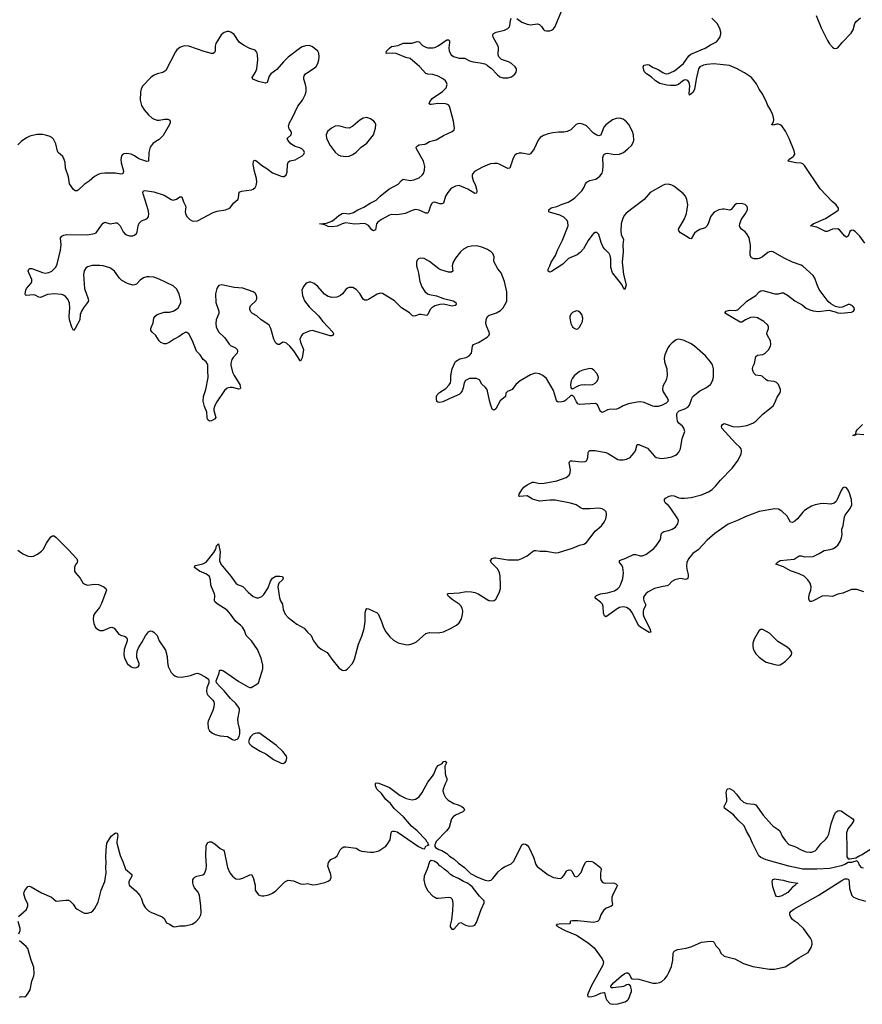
# Model space of a CAD drawing. Header units: inches. Extents: x 1835039 to 2027607, y 642849 to 774141.
# Tile 92 of 113: x 1954612 to 1964272, y 717382 to 728672. Entities that reach past the tile are written whole.
import ezdxf

# ---------------------------------------------------------------- set-up
doc = ezdxf.new("R2010")
doc.units = ezdxf.units.IN
doc.header["$MEASUREMENT"] = 0
for name, color, linetype in [('B9751', 7, 'Continuous'), ('B9752', 7, 'Continuous'), ('B9761', 7, 'Continuous'), ('B9762', 7, 'Continuous')]:
    doc.layers.add(name, color=color, linetype=linetype)

msp = doc.modelspace()

# ---------------------------------------------------------------- linework, layer by layer
at = {"layer": 'B9751', "color": 6, "elevation": 400}
for points in [[(1954600, 718390), (1954689, 718470), (1954705, 718510), (1954705, 718530), (1954675, 718595), (1954661, 718650), (1954662, 718670), (1954670, 718686), (1954706, 718734), (1954725, 718735), (1954745, 718730), (1954862, 718661), (1954975, 718610), (1955030, 718566), (1955142, 718578), (1955170, 718575), (1955187, 718567), (1955226, 718530), (1955253, 718490), (1955270, 718474), (1955350, 718426), (1955390, 718426), (1955430, 718439), (1955450, 718453), (1955470, 718477), (1955510, 718555), (1955546, 718690), (1955587, 718790), (1955604, 718890), (1955598, 718950), (1955605, 719010), (1955601, 719070), (1955603, 719150), (1955612, 719230), (1955660, 719310), (1955710, 719347), (1955726, 719346), (1955735, 719335), (1955736, 719316), (1955725, 719250), (1955726, 719230), (1955764, 719090), (1955800, 719010), (1955826, 718930), (1955898, 718870), (1955897, 718850), (1955864, 718790), (1955862, 718770), (1955869, 718750), (1955944, 718684), (1955989, 718630), (1956008, 718590), (1956026, 718530), (1956050, 718492), (1956090, 718455), (1956117, 718437), (1956247, 718387), (1956267, 718367), (1956295, 718315), (1956330, 718300), (1956370, 718273), (1956390, 718270), (1956450, 718281), (1956510, 718283), (1956590, 718303), (1956630, 718328), (1956670, 718370), (1956688, 718410), (1956692, 718430), (1956690, 718510), (1956673, 718630), (1956657, 718670), (1956617, 718717), (1956603, 718743), (1956596, 718776), (1956597, 718810), (1956609, 718830), (1956621, 718839), (1956644, 718850), (1956710, 718867), (1956730, 718883), (1956740, 718900), (1956750, 718930), (1956755, 718970), (1956745, 719085), (1956750, 719202), (1956770, 719237), (1956790, 719245), (1956810, 719244), (1956850, 719223), (1956910, 719167), (1956949, 719149), (1956958, 719138), (1956993, 718950), (1957021, 718890), (1957050, 718850), (1957090, 718821), (1957130, 718818), (1957170, 718829), (1957250, 718868), (1957270, 718870), (1957290, 718838), (1957310, 718750), (1957312, 718692), (1957318, 718678), (1957350, 718636), (1957370, 718628), (1957390, 718626), (1957410, 718626), (1957470, 718639), (1957510, 718655), (1957550, 718682), (1957650, 718788), (1957690, 718805), (1957750, 718798), (1957830, 718764), (1957870, 718761), (1957910, 718768), (1957974, 718754), (1958010, 718756), (1958110, 718779), (1958150, 718793), (1958173, 718810), (1958184, 718836), (1958181, 718870), (1958146, 718966), (1958152, 719008), (1958179, 719041), (1958230, 719066), (1958250, 719083), (1958287, 719153), (1958310, 719178), (1958330, 719187), (1958350, 719189), (1958470, 719172), (1958510, 719146), (1958530, 719139), (1958630, 719128), (1958670, 719128), (1958730, 719142), (1958810, 719197), (1958826, 719214), (1958860, 719270), (1958871, 719350), (1958878, 719362), (1958890, 719369), (1958910, 719368), (1958938, 719358), (1959184, 719190), (1959230, 719167), (1959254, 719166), (1959270, 719194), (1959306, 719210), (1959296, 719216), (1959294, 719230), (1959282, 719242), (1959267, 719270), (1959170, 719370), (1959105, 719425), (1959011, 719531), (1958907, 719627), (1958863, 719683), (1958810, 719732), (1958760, 719800), (1958708, 719850), (1958692, 719888), (1958690, 719914), (1958698, 719922), (1958730, 719919), (1958850, 719870), (1958975, 719775), (1959041, 719741), (1959110, 719726), (1959150, 719733), (1959190, 719762), (1959226, 719810), (1959292, 719928), (1959344, 720000)], [(1959496, 720000), (1959510, 719970), (1959509, 719950), (1959489, 719911), (1959467, 719850), (1959465, 719830), (1959474, 719790), (1959494, 719754), (1959523, 719723), (1959590, 719684), (1959639, 719670), (1959682, 719650), (1959705, 719630), (1959711, 719610), (1959691, 719590), (1959610, 719551), (1959580, 719530), (1959562, 719510), (1959535, 719410), (1959505, 719370), (1959386, 719250), (1959370, 719210), (1959373, 719193), (1959381, 719181), (1959416, 719156), (1959450, 719144), (1959509, 719110), (1959541, 719081), (1959590, 719051), (1959641, 719001), (1959712, 718950), (1959781, 718881), (1959860, 718840), (1959950, 718805), (1959990, 718798), (1960000, 718800)], [(1954602, 718190), (1954616, 718230), (1954618, 718250), (1954594, 718330)], [(1954610, 717466), (1954630, 717470), (1954670, 717467), (1954690, 717482), (1954711, 717509), (1954731, 717550), (1954750, 717646), (1954776, 717710), (1954780, 717730), (1954775, 717810), (1954742, 717890), (1954704, 718024), (1954687, 718047), (1954610, 718110)]]:
    msp.add_lwpolyline(points, dxfattribs=at)
msp.add_lwpolyline([(1959330, 719033), (1959310, 719017), (1959283, 718930), (1959250, 718850), (1959245, 718810), (1959257, 718757), (1959275, 718710), (1959290, 718684), (1959350, 718623), (1959370, 718609), (1959390, 718600), (1959410, 718599), (1959532, 718612), (1959550, 718607), (1959570, 718586), (1959577, 718537), (1959574, 718454), (1959562, 718350), (1959547, 718290), (1959546, 718270), (1959565, 718245), (1959590, 718245), (1959650, 718311), (1959670, 718321), (1959722, 718290), (1959770, 718279), (1959810, 718281), (1959830, 718291), (1959850, 718322), (1959904, 718470), (1959936, 718544), (1959936, 718570), (1959883, 718623), (1959804, 718724), (1959774, 718754), (1959737, 718777), (1959702, 718790), (1959643, 718823), (1959582, 718850), (1959552, 718870), (1959522, 718901), (1959478, 718930), (1959443, 718963), (1959430, 718970), (1959402, 719002), (1959364, 719024)], close=True, dxfattribs=at)
at = {"layer": 'B9752', "color": 6}
for points, elevation in [([(1960000, 726023), (1959976, 726036), (1959910, 726064), (1959850, 726078), (1959790, 726076), (1959750, 726067), (1959700, 726040), (1959665, 726010), (1959610, 725938), (1959583, 725890), (1959572, 725850), (1959577, 725790), (1959563, 725777), (1959530, 725777), (1959442, 725802), (1959417, 725817), (1959310, 725900), (1959250, 725933), (1959204, 725936), (1959185, 725930), (1959170, 725916), (1959162, 725890), (1959163, 725850), (1959171, 725810), (1959186, 725766), (1959201, 725670), (1959221, 725610), (1959256, 725556), (1959289, 725530), (1959310, 725522), (1959390, 725507), (1959470, 725477), (1959583, 725450), (1959611, 725430), (1959617, 725410), (1959605, 725395), (1959572, 725388), (1959470, 725411), (1959427, 725407), (1959370, 725391), (1959337, 725370), (1959318, 725350), (1959293, 725290), (1959278, 725282), (1959210, 725293), (1959190, 725292), (1959150, 725275), (1959130, 725272), (1959117, 725277), (1959081, 725310), (1958988, 725368), (1958910, 725448), (1958770, 725532), (1958750, 725535), (1958710, 725526), (1958610, 725465), (1958590, 725456), (1958570, 725455), (1958550, 725468), (1958512, 725532), (1958470, 725578), (1958430, 725601), (1958390, 725603), (1958370, 725595), (1958350, 725577), (1958313, 725527), (1958291, 725509), (1958248, 725492), (1958190, 725487), (1958150, 725498), (1958106, 725526), (1958030, 725611), (1957990, 725647), (1957950, 725664), (1957930, 725664), (1957896, 725650), (1957866, 725614), (1957848, 725570), (1957855, 725510), (1957879, 725450), (1957930, 725381), (1958038, 725278), (1958087, 725210), (1958203, 725090), (1958211, 725070), (1958202, 725050), (1958190, 725046), (1958172, 725048), (1957970, 725107), (1957930, 725102), (1957860, 725070), (1957842, 725050), (1957825, 725010), (1957830, 724975), (1957864, 724890), (1957850, 724793), (1957830, 724758), (1957756, 724876), (1957710, 724929), (1957670, 724963), (1957650, 724972), (1957630, 724973), (1957590, 724949), (1957570, 724947), (1957550, 724963), (1957527, 725010), (1957490, 725133), (1957471, 725170), (1957447, 725190), (1957379, 725230), (1957330, 725277), (1957282, 725302), (1957261, 725321), (1957250, 725350), (1957252, 725370), (1957260, 725390), (1957318, 725450), (1957330, 725470), (1957332, 725490), (1957328, 725510), (1957310, 725538), (1957290, 725553), (1957170, 725595), (1957070, 725602), (1956930, 725630), (1956897, 725623), (1956882, 725610), (1956871, 725589), (1956857, 725530), (1956860, 725430), (1956897, 725330), (1956895, 725305), (1956865, 725230), (1956860, 725190), (1956863, 725150), (1956890, 725094), (1956963, 725023), (1957013, 724953), (1957030, 724938), (1957088, 724910), (1957107, 724890), (1957110, 724870), (1957104, 724850), (1957061, 724799), (1957046, 724774), (1957032, 724730), (1957031, 724710), (1957052, 724630), (1957071, 724591), (1957137, 724490), (1957145, 724450), (1957139, 724441), (1957125, 724435), (1957053, 724453), (1957025, 724455), (1956990, 724446), (1956959, 724421), (1956871, 724290), (1956850, 724250), (1956839, 724210), (1956839, 724190), (1956860, 724110), (1956847, 724090), (1956810, 724074), (1956790, 724070), (1956770, 724083), (1956766, 724090), (1956760, 724110), (1956758, 724170), (1956730, 724235), (1956717, 724297), (1956721, 724350), (1956745, 724430), (1956773, 724570), (1956768, 724650), (1956770, 724710), (1956763, 724730), (1956750, 724750), (1956717, 724777), (1956681, 724830), (1956638, 724870), (1956592, 724990), (1956551, 725071), (1956530, 725084), (1956510, 725084), (1956484, 725070), (1956442, 725038), (1956382, 725010), (1956326, 724970), (1956290, 724957), (1956270, 724957), (1956232, 724970), (1956210, 724988), (1956174, 725050), (1956130, 725088), (1956116, 725110), (1956116, 725130), (1956122, 725150), (1956144, 725196), (1956151, 725250), (1956166, 725274), (1956190, 725290), (1956270, 725318), (1956330, 725320), (1956370, 725330), (1956410, 725351), (1956429, 725370), (1956444, 725396), (1956458, 725430), (1956459, 725450), (1956440, 725530), (1956410, 725587), (1956370, 725621), (1956210, 725697), (1956150, 725718), (1956096, 725724), (1956070, 725723), (1956030, 725711), (1955994, 725686), (1955950, 725639), (1955930, 725630), (1955910, 725629), (1955850, 725648), (1955782, 725682), (1955756, 725710), (1955698, 725790), (1955670, 725812), (1955645, 725825), (1955570, 725849), (1955530, 725855), (1955445, 725855), (1955390, 725838), (1955370, 725822), (1955350, 725792), (1955342, 725750), (1955357, 725590), (1955398, 725470), (1955400, 725450), (1955390, 725430), (1955344, 725370), (1955320, 725330), (1955307, 725290), (1955301, 725230), (1955250, 725130), (1955230, 725110), (1955210, 725147), (1955184, 725230), (1955181, 725270), (1955188, 725370), (1955183, 725423), (1955166, 725466), (1955138, 725498), (1955113, 725513), (1955090, 725520), (1955010, 725528), (1954930, 725521), (1954850, 725487), (1954830, 725490), (1954790, 725513), (1954770, 725518), (1954688, 725508), (1954678, 725518), (1954676, 725530), (1954682, 725570), (1954689, 725590), (1954743, 725650), (1954751, 725670), (1954752, 725692), (1954716, 725770), (1954711, 725790), (1954717, 725810), (1954730, 725819), (1954750, 725818), (1954873, 725773), (1954910, 725766), (1954947, 725773), (1954980, 725790), (1955026, 725834), (1955041, 725870), (1955079, 726030), (1955087, 726090), (1955081, 726170), (1955095, 726190), (1955118, 726202), (1955150, 726210), (1955390, 726204), (1955470, 726221), (1955490, 726230), (1955550, 726316), (1955570, 726338), (1955590, 726350), (1955650, 726333), (1955710, 726344), (1955730, 726341), (1955764, 726310), (1955798, 726238), (1955824, 726210), (1955870, 726193), (1955910, 726194), (1955930, 726201), (1955950, 726221), (1955959, 726241), (1955970, 726310), (1955981, 726339), (1956010, 726364), (1956071, 726389), (1956088, 726412), (1956092, 726448), (1956085, 726490), (1956026, 726674), (1956023, 726690), (1956030, 726710), (1956045, 726715), (1956150, 726697), (1956270, 726659), (1956347, 726610), (1956370, 726604), (1956410, 726613), (1956450, 726639), (1956470, 726640), (1956490, 726583), (1956515, 726530), (1956509, 726470), (1956513, 726450), (1956530, 726416), (1956561, 726381), (1956590, 726364), (1956610, 726360), (1956650, 726367), (1956830, 726460), (1956875, 726475), (1956970, 726492), (1957010, 726507), (1957030, 726524), (1957069, 726571), (1957112, 726610), (1957121, 726630), (1957130, 726694), (1957155, 726705), (1957270, 726722), (1957290, 726730), (1957310, 726748), (1957323, 726770), (1957332, 726810), (1957327, 726850), (1957304, 726930), (1957290, 727010), (1957291, 727049), (1957301, 727059), (1957310, 727062), (1957330, 727049), (1957384, 727004), (1957446, 726966), (1957510, 726916), (1957610, 726879), (1957630, 726873), (1957645, 726875), (1957667, 726893), (1957678, 726922), (1957683, 727010), (1957690, 727038), (1957710, 727052), (1957770, 727064), (1957850, 727110), (1957870, 727130), (1957878, 727150), (1957868, 727170), (1957847, 727190), (1957823, 727203), (1957770, 727218), (1957750, 727228), (1957721, 727250), (1957685, 727290), (1957680, 727310), (1957724, 727350), (1957730, 727370), (1957723, 727390), (1957701, 727421), (1957693, 727450), (1957704, 727490), (1957738, 727550), (1957800, 727680), (1957855, 727750), (1957886, 727810), (1957895, 727850), (1957897, 727890), (1957890, 727930), (1957870, 727990), (1957869, 728010), (1957874, 728030), (1957890, 728050), (1957910, 728068), (1957990, 728115), (1958010, 728136), (1958029, 728170), (1958041, 728210), (1958045, 728245), (1958040, 728290), (1958032, 728312), (1957970, 728362), (1957935, 728375), (1957890, 728374), (1957850, 728361), (1957830, 728351), (1957690, 728244), (1957636, 728190), (1957559, 728101), (1957490, 728050), (1957474, 728026), (1957449, 727951), (1957430, 727946), (1957350, 727963), (1957284, 727990), (1957279, 728010), (1957315, 728070), (1957329, 728110), (1957341, 728210), (1957338, 728270), (1957330, 728299), (1957310, 728321), (1957250, 728341), (1957179, 728379), (1957130, 728416), (1957070, 728504), (1957032, 728530), (1957010, 728535), (1956990, 728535), (1956955, 728525), (1956922, 728498), (1956862, 728398), (1956854, 728370), (1956855, 728310), (1956846, 728294), (1956830, 728285), (1956810, 728286), (1956727, 728307), (1956550, 728370), (1956507, 728373), (1956475, 728365), (1956447, 728353), (1956414, 728326), (1956397, 728303), (1956286, 728090), (1956253, 728067), (1956190, 728053), (1956146, 728034), (1956117, 728010), (1956020, 727910), (1956004, 727876), (1955996, 727844), (1955995, 727750), (1956010, 727690), (1956038, 727638), (1956090, 727581), (1956130, 727544), (1956152, 727532), (1956190, 727520), (1956210, 727520), (1956271, 727531), (1956310, 727531), (1956325, 727525), (1956338, 727510), (1956337, 727490), (1956329, 727470), (1956257, 727343), (1956210, 727298), (1956144, 727256), (1956109, 727210), (1956091, 727149), (1956090, 727050), (1956070, 727046), (1955990, 727072), (1955965, 727085), (1955930, 727112), (1955890, 727131), (1955842, 727138), (1955805, 727135), (1955790, 727126), (1955778, 727110), (1955772, 727070), (1955777, 727030), (1955800, 726950), (1955803, 726930), (1955795, 726905), (1955770, 726900), (1955710, 726911), (1955589, 726911), (1955550, 726907), (1955521, 726899), (1955470, 726873), (1955410, 726821), (1955350, 726783), (1955284, 726716), (1955270, 726709), (1955250, 726711), (1955230, 726724), (1955184, 726790), (1955171, 726871), (1955139, 726970), (1955133, 727033), (1955124, 727070), (1955105, 727105), (1955055, 727150), (1955046, 727166), (1955027, 727250), (1955001, 727301), (1954980, 727320), (1954950, 727336), (1954910, 727349), (1954874, 727354), (1954810, 727355), (1954730, 727337), (1954690, 727318), (1954630, 727275), (1954590, 727237)], 500), ([(1960000, 727014), (1959919, 726981), (1959825, 726930), (1959808, 726910), (1959800, 726890), (1959799, 726870), (1959809, 726830), (1959837, 726770), (1959850, 726730), (1959853, 726707), (1959850, 726684), (1959830, 726680), (1959751, 726730), (1959650, 726771), (1959610, 726764), (1959570, 726744), (1959550, 726727), (1959519, 726690), (1959494, 726650), (1959470, 726570), (1959450, 726561), (1959430, 726561), (1959370, 726579), (1959350, 726575), (1959336, 726564), (1959321, 726539), (1959304, 726476), (1959290, 726452), (1959270, 726453), (1959190, 726489), (1959150, 726495), (1959110, 726485), (1959030, 726451), (1958990, 726441), (1958935, 726435), (1958870, 726438), (1958850, 726431), (1958759, 726381), (1958717, 726350), (1958703, 726330), (1958690, 726261), (1958670, 726250), (1958650, 726264), (1958610, 726312), (1958570, 726335), (1958450, 726327), (1958350, 726342), (1958308, 726332), (1958250, 726303), (1958196, 726296), (1958150, 726302), (1958110, 726318), (1958049, 726330), (1958130, 726340), (1958190, 726363), (1958219, 726381), (1958270, 726428), (1958310, 726450), (1958330, 726452), (1958390, 726445), (1958440, 726460), (1958490, 726492), (1958557, 726523), (1958631, 726570), (1958698, 726602), (1958746, 726650), (1958845, 726730), (1958952, 726788), (1958990, 726828), (1959010, 726842), (1959090, 726829), (1959130, 726837), (1959190, 726860), (1959226, 726890), (1959241, 726910), (1959254, 726946), (1959258, 726990), (1959243, 727050), (1959161, 727190), (1959157, 727210), (1959173, 727227), (1959190, 727236), (1959256, 727244), (1959270, 727249), (1959310, 727275), (1959385, 727295), (1959470, 727346), (1959570, 727390), (1959592, 727410), (1959598, 727430), (1959586, 727510), (1959545, 727665), (1959531, 727691), (1959510, 727704), (1959489, 727709), (1959410, 727711), (1959330, 727698), (1959318, 727698), (1959306, 727706), (1959313, 727730), (1959342, 727770), (1959460, 727850), (1959501, 727890), (1959511, 727930), (1959507, 727950), (1959494, 727970), (1959470, 727991), (1959410, 728026), (1959350, 728042), (1959290, 728047), (1959270, 728055), (1959197, 728137), (1959090, 728227), (1959039, 728239), (1958930, 728286), (1958890, 728289), (1958823, 728283), (1958812, 728290), (1958818, 728310), (1958850, 728347), (1958876, 728364), (1958950, 728377), (1959010, 728404), (1959110, 728404), (1959170, 728422), (1959190, 728420), (1959230, 728378), (1959270, 728357), (1959291, 728351), (1959350, 728350), (1959370, 728354), (1959410, 728372), (1959510, 728443), (1959530, 728442), (1959538, 728430), (1959540, 728410), (1959531, 728350), (1959535, 728310), (1959560, 728270), (1959587, 728250), (1959650, 728230), (1959710, 728230), (1959725, 728225), (1959770, 728202), (1959810, 728187), (1959890, 728178), (1959946, 728166), (1959972, 728152), (1960000, 728129)], 400), ([(1960000, 724304), (1959970, 724430), (1959950, 724458), (1959912, 724492), (1959884, 724544), (1959850, 724559), (1959770, 724557), (1959724, 724536), (1959706, 724510), (1959695, 724450), (1959683, 724417), (1959670, 724395), (1959650, 724376), (1959534, 724326), (1959463, 724290), (1959430, 724283), (1959406, 724286), (1959396, 724296), (1959389, 724329), (1959390, 724350), (1959398, 724370), (1959424, 724396), (1959497, 724443), (1959536, 724484), (1959550, 724510), (1959554, 724530), (1959555, 724590), (1959561, 724630), (1959572, 724670), (1959601, 724739), (1959610, 724751), (1959658, 724782), (1959730, 724799), (1959764, 724816), (1959792, 724850), (1959804, 724930), (1959814, 724946), (1959871, 724969), (1959970, 725030), (1959992, 725050), (1959999, 725070), (1959994, 725090), (1959967, 725150), (1959957, 725190), (1959960, 725230), (1959967, 725253), (1959978, 725270), (1959996, 725284), (1960000, 725285)], 500), ([(1954590, 722590), (1954650, 722546), (1954710, 722521), (1954750, 722517), (1954770, 722520), (1954817, 722543), (1954862, 722578), (1954882, 722598), (1954920, 722670), (1954970, 722743), (1954990, 722754), (1955007, 722753), (1955030, 722736), (1955172, 722592), (1955266, 722490), (1955275, 722465), (1955272, 722450), (1955250, 722418), (1955239, 722390), (1955241, 722350), (1955252, 722330), (1955307, 722270), (1955336, 722216), (1955359, 722199), (1955390, 722190), (1955470, 722199), (1955514, 722194), (1955577, 722170), (1955600, 722150), (1955606, 722130), (1955600, 722110), (1955550, 721978), (1955526, 721934), (1955476, 721870), (1955460, 721840), (1955455, 721795), (1955463, 721750), (1955482, 721702), (1955515, 721675), (1955530, 721670), (1955570, 721668), (1955650, 721701), (1955670, 721705), (1955694, 721694), (1955750, 721628), (1955770, 721616), (1955821, 721601), (1955838, 721590), (1955845, 721570), (1955844, 721550), (1955809, 721450), (1955805, 721390), (1955812, 721350), (1955850, 721285), (1955890, 721250), (1955910, 721244), (1955939, 721241), (1955970, 721251), (1955982, 721270), (1955982, 721290), (1955957, 721357), (1955954, 721390), (1955959, 721430), (1955973, 721470), (1956013, 721530), (1956054, 721606), (1956090, 721654), (1956110, 721664), (1956130, 721660), (1956150, 721649), (1956187, 721610), (1956211, 721550), (1956284, 721444), (1956304, 721370), (1956306, 721306), (1956316, 721256), (1956350, 721185), (1956370, 721162), (1956390, 721149), (1956419, 721139), (1956470, 721133), (1956570, 721153), (1956630, 721176), (1956650, 721178), (1956672, 721172), (1956738, 721138), (1956775, 721110), (1956782, 721090), (1956779, 721070), (1956758, 721010), (1956753, 720973), (1956757, 720950), (1956768, 720928), (1956827, 720870), (1956839, 720850), (1956842, 720830), (1956838, 720790), (1956826, 720750), (1956774, 720630), (1956769, 720610), (1956772, 720550), (1956790, 720517), (1956822, 720490), (1956855, 720475), (1956910, 720461), (1956993, 720453), (1957050, 720420), (1957070, 720412), (1957086, 720414), (1957114, 720426), (1957128, 720452), (1957136, 720484), (1957136, 720530), (1957117, 720610), (1957113, 720650), (1957134, 720750), (1957133, 720770), (1957122, 720790), (1957089, 720830), (1957029, 720889), (1956957, 720977), (1956902, 721030), (1956868, 721070), (1956863, 721090), (1956899, 721181), (1956903, 721210), (1956910, 721215), (1956925, 721215), (1956950, 721205), (1957125, 721085), (1957230, 721023), (1957250, 721015), (1957264, 721016), (1957330, 721053), (1957351, 721070), (1957390, 721190), (1957398, 721230), (1957399, 721270), (1957380, 721350), (1957338, 721450), (1957271, 721551), (1957210, 721610), (1957189, 721670), (1957167, 721707), (1957145, 721730), (1957090, 721770), (1957030, 721855), (1956990, 721900), (1956950, 721929), (1956886, 721966), (1956854, 721994), (1956845, 722010), (1956848, 722070), (1956845, 722090), (1956810, 722170), (1956805, 722190), (1956801, 722250), (1956787, 722287), (1956755, 722315), (1956673, 722350), (1956617, 722390), (1956620, 722410), (1956626, 722414), (1956710, 722431), (1956750, 722453), (1956839, 722561), (1956859, 722601), (1956870, 722638), (1956890, 722661), (1956911, 722571), (1956904, 722470), (1956917, 722430), (1957032, 722292), (1957090, 722211), (1957110, 722197), (1957170, 722173), (1957230, 722108), (1957290, 722059), (1957330, 722043), (1957350, 722042), (1957390, 722060), (1957410, 722082), (1957461, 722159), (1957486, 722234), (1957510, 722268), (1957550, 722291), (1957593, 722293), (1957627, 722287), (1957634, 722270), (1957624, 722250), (1957584, 722210), (1957575, 722190), (1957573, 722170), (1957590, 722044), (1957603, 722010), (1957627, 721970), (1957634, 721910), (1957655, 721855), (1957690, 721818), (1957790, 721741), (1957874, 721694), (1957910, 721649), (1957955, 721610), (1957981, 721550), (1958028, 721490), (1958070, 721455), (1958138, 721418), (1958190, 721340), (1958270, 721242), (1958310, 721214), (1958330, 721210), (1958350, 721214), (1958370, 721227), (1958427, 721290), (1958450, 721339), (1958497, 721510), (1958535, 721605), (1958560, 721690), (1958572, 721770), (1958574, 721866), (1958580, 721900), (1958590, 721920), (1958610, 721918), (1958710, 721870), (1958720, 721860), (1958760, 721770), (1958784, 721704), (1958810, 721653), (1958854, 721594), (1958897, 721557), (1958950, 721526), (1959030, 721506), (1959070, 721505), (1959106, 721514), (1959130, 721522), (1959160, 721540), (1959270, 721633), (1959310, 721645), (1959410, 721642), (1959470, 721652), (1959552, 721690), (1959619, 721730), (1959650, 721756), (1959677, 721803), (1959690, 721850), (1959691, 721890), (1959684, 721924), (1959670, 721950), (1959652, 721972), (1959570, 722023), (1959538, 722050), (1959521, 722070), (1959518, 722090), (1959526, 722094), (1959650, 722102), (1959730, 722115), (1959790, 722113), (1959830, 722104), (1959867, 722087), (1959990, 722014), (1960000, 722013)], 500), ([(1959344, 720000), (1959359, 720021), (1959390, 720098), (1959410, 720119), (1959456, 720144), (1959470, 720165), (1959489, 720171), (1959505, 720150), (1959488, 720112), (1959489, 720030), (1959492, 720010), (1959496, 720000)], 400)]:
    msp.add_lwpolyline(points, dxfattribs=dict(at, elevation=elevation))
at = {"layer": 'B9752', "color": 6, "elevation": 500}
for points in [[(1958590, 727551), (1958550, 727544), (1958510, 727520), (1958430, 727450), (1958390, 727430), (1958350, 727432), (1958270, 727454), (1958230, 727451), (1958187, 727430), (1958141, 727390), (1958125, 727350), (1958130, 727310), (1958170, 727230), (1958230, 727152), (1958263, 727123), (1958290, 727110), (1958350, 727102), (1958390, 727108), (1958430, 727127), (1958470, 727154), (1958528, 727210), (1958590, 727258), (1958669, 727350), (1958693, 727430), (1958694, 727470), (1958687, 727490), (1958671, 727510), (1958635, 727535)], [(1957330, 720493), (1957310, 720487), (1957290, 720478), (1957259, 720450), (1957245, 720430), (1957235, 720390), (1957247, 720370), (1957270, 720347), (1957370, 720284), (1957435, 720255), (1957521, 720190), (1957610, 720149), (1957630, 720145), (1957650, 720150), (1957667, 720170), (1957676, 720210), (1957670, 720229), (1957630, 720281), (1957557, 720350), (1957362, 720490)]]:
    msp.add_lwpolyline(points, close=True, dxfattribs=at)
at = {"layer": 'B9761', "color": 6, "elevation": 400}
for points in [[(1964284, 718944), (1964268, 718948), (1964238, 718978), (1964228, 719010), (1964210, 719028), (1964150, 719008), (1964110, 719009), (1964073, 718987), (1964030, 718970), (1963899, 718941), (1963750, 718932), (1963590, 718933), (1963430, 718967), (1963170, 719039), (1963110, 719065), (1963086, 719086), (1963015, 719230), (1962984, 719304), (1962946, 719366), (1962918, 719430), (1962850, 719492), (1962794, 719554), (1962692, 719630), (1962690, 719650), (1962718, 719710), (1962718, 719739), (1962710, 719810), (1962719, 719841), (1962730, 719854), (1962750, 719855), (1962790, 719832), (1962830, 719792), (1962870, 719734), (1962910, 719701), (1962950, 719686), (1963030, 719679), (1963050, 719669), (1963136, 719550), (1963230, 719444), (1963250, 719424), (1963308, 719388), (1963327, 719370), (1963353, 719310), (1963390, 719256), (1963430, 719214), (1963499, 719190), (1963579, 719150), (1963630, 719132), (1963670, 719126), (1963690, 719128), (1963730, 719143), (1963750, 719160), (1963798, 719222), (1963850, 719272), (1963870, 719296), (1963890, 719335), (1963916, 719450), (1963950, 719552), (1963970, 719586), (1963990, 719602), (1964010, 719606), (1964030, 719600), (1964093, 719553), (1964163, 719510), (1964175, 719490), (1964153, 719450), (1964106, 719394), (1964090, 719350), (1964089, 719310), (1964095, 719210), (1964093, 719073), (1964110, 719050), (1964130, 719050), (1964197, 719063), (1964243, 719090), (1964263, 719097), (1964568, 719290)], [(1960000, 718800), (1960016, 718804), (1960037, 718823), (1960098, 718902), (1960139, 718941), (1960170, 718960), (1960246, 718994), (1960277, 719023), (1960367, 719210), (1960390, 719224), (1960410, 719219), (1960430, 719206), (1960450, 719184), (1960502, 719070), (1960530, 718987), (1960544, 718964), (1960670, 718867), (1960730, 718838), (1960810, 718825), (1960828, 718832), (1960856, 718864), (1960882, 718910), (1960890, 718918), (1960910, 718925), (1960930, 718921), (1960941, 718910), (1960971, 718851), (1960990, 718845), (1961010, 718851), (1961048, 718892), (1961074, 718966), (1961099, 719010), (1961110, 719018), (1961130, 719022), (1961170, 719019), (1961190, 719013), (1961272, 718950), (1961277, 718930), (1961270, 718886), (1961270, 718830), (1961276, 718810), (1961290, 718788), (1961310, 718775), (1961330, 718770), (1961410, 718776), (1961430, 718772), (1961445, 718765), (1961462, 718750), (1961459, 718730), (1961417, 718650), (1961402, 718610), (1961399, 718570), (1961409, 718530), (1961404, 718516), (1961390, 718504), (1961337, 718483), (1961304, 718456), (1961276, 718410), (1961257, 718350), (1961237, 718330), (1961190, 718320), (1961010, 718339), (1960950, 718341), (1960926, 718334), (1960922, 718330), (1960922, 718310), (1960914, 718306), (1960797, 718303), (1960770, 718299), (1960761, 718290), (1960780, 718280), (1960787, 718270), (1960865, 718230), (1960996, 718176), (1961130, 718089), (1961197, 718030), (1961290, 717904), (1961304, 717870), (1961297, 717830), (1961163, 717590), (1961128, 717510), (1961123, 717490), (1961126, 717470), (1961147, 717467), (1961172, 717472), (1961216, 717484), (1961270, 717509), (1961310, 717519), (1961317, 717517), (1961330, 717452), (1961342, 717430), (1961379, 717390), (1961410, 717382), (1961468, 717388), (1961552, 717410), (1961581, 717430), (1961590, 717443), (1961625, 717530), (1961627, 717550), (1961619, 717579), (1961610, 717598), (1961590, 717609), (1961570, 717605), (1961534, 717586), (1961510, 717581), (1961412, 717572), (1961393, 717573), (1961390, 717578), (1961388, 717590), (1961419, 717630), (1961510, 717710), (1961550, 717735), (1961570, 717744), (1961583, 717743), (1961600, 717730), (1961623, 717683), (1961634, 717674), (1961710, 717670), (1961870, 717624), (1961910, 717623), (1961950, 717632), (1961975, 717645), (1962007, 717673), (1962036, 717710), (1962054, 717746), (1962084, 717816), (1962098, 717890), (1962103, 717970), (1962115, 717990), (1962154, 718010), (1962253, 718027), (1962317, 718044), (1962430, 718095), (1962527, 718107), (1962562, 718102), (1962575, 718090), (1962593, 718053), (1962630, 718013), (1962652, 717970), (1962690, 717936), (1962810, 717904), (1962911, 717851), (1963016, 717816), (1963210, 717784), (1963267, 717787), (1963388, 717812), (1963544, 717916), (1963650, 717976), (1963686, 718034), (1963697, 718070), (1963694, 718110), (1963680, 718140), (1963597, 718250), (1963537, 718310), (1963490, 718338), (1963470, 718355), (1963447, 718390), (1963440, 718410), (1963441, 718430), (1963457, 718450), (1963487, 718473), (1963765, 718630), (1964037, 718803), (1964070, 718820), (1964100, 718820), (1964110, 718818), (1964116, 718810), (1964123, 718783), (1964126, 718710), (1964153, 718630), (1964170, 718609), (1964230, 718586), (1964310, 718566)]]:
    msp.add_lwpolyline(points, dxfattribs=at)
msp.add_lwpolyline([(1963310, 718615), (1963290, 718620), (1963277, 718637), (1963246, 718730), (1963238, 718790), (1963245, 718815), (1963270, 718821), (1963290, 718819), (1963366, 718806), (1963430, 718785), (1963534, 718770), (1963515, 718765), (1963507, 718750), (1963470, 718724), (1963417, 718663), (1963350, 718626)], close=True, dxfattribs=at)
at = {"layer": 'B9762', "color": 6}
for points, elevation in [([(1960310, 728687), (1960370, 728645), (1960430, 728619), (1960470, 728613), (1960550, 728624), (1960570, 728617), (1960594, 728594), (1960619, 728559), (1960630, 728550), (1960650, 728544), (1960690, 728544), (1960710, 728553), (1960730, 728569), (1960750, 728595), (1960822, 728770)], 400), ([(1960000, 728129), (1960016, 728116), (1960090, 728038), (1960117, 728017), (1960150, 728005), (1960210, 728005), (1960250, 728017), (1960290, 728046), (1960304, 728070), (1960308, 728090), (1960306, 728110), (1960294, 728130), (1960250, 728171), (1960217, 728190), (1960137, 728217), (1960107, 728246), (1960099, 728270), (1960103, 728350), (1960099, 728370), (1960039, 728470), (1960035, 728490), (1960042, 728510), (1960076, 728530), (1960170, 728553), (1960210, 728572), (1960226, 728590), (1960233, 728607), (1960239, 728661), (1960248, 728690)], 400), ([(1964300, 726110), (1964242, 726190), (1964190, 726244), (1964170, 726256), (1964150, 726260), (1964144, 726256), (1964130, 726244), (1964110, 726190), (1964090, 726180), (1964070, 726191), (1964010, 726264), (1963990, 726273), (1963930, 726269), (1963870, 726243), (1963850, 726243), (1963750, 726294), (1963677, 726310), (1963708, 726330), (1963850, 726391), (1963990, 726483), (1963998, 726490), (1963999, 726510), (1963973, 726550), (1963927, 726587), (1963790, 726734), (1963610, 727001), (1963590, 727018), (1963570, 727026), (1963510, 727031), (1963422, 727050), (1963431, 727070), (1963478, 727102), (1963488, 727112), (1963497, 727130), (1963492, 727170), (1963435, 727310), (1963393, 727393), (1963350, 727456), (1963330, 727468), (1963310, 727473), (1963287, 727473), (1963250, 727463), (1963231, 727470), (1963241, 727479), (1963254, 727506), (1963257, 727523), (1963255, 727550), (1963242, 727590), (1963219, 727639), (1963189, 727689), (1963166, 727746), (1963124, 727824), (1963090, 727876), (1963058, 727938), (1963000, 728010), (1962923, 728063), (1962831, 728111), (1962750, 728146), (1962570, 728164), (1962490, 728158), (1962450, 728150), (1962410, 728132), (1962396, 728110), (1962368, 727990), (1962348, 727870), (1962330, 727837), (1962290, 727808), (1962286, 727826), (1962295, 727915), (1962286, 727950), (1962270, 727975), (1962250, 727983), (1962230, 727979), (1962210, 727968), (1962163, 727930), (1962130, 727918), (1962070, 727916), (1962030, 727922), (1961950, 727941), (1961933, 727950), (1961902, 727970), (1961850, 728018), (1961798, 728050), (1961775, 728075), (1961766, 728094), (1961758, 728130), (1961772, 728150), (1961810, 728158), (1961830, 728155), (1961867, 728127), (1961930, 728102), (1961986, 728066), (1962010, 728056), (1962030, 728053), (1962050, 728056), (1962110, 728080), (1962140, 728100), (1962222, 728170), (1962284, 728256), (1962305, 728275), (1962470, 728344), (1962530, 728384), (1962600, 728420), (1962620, 728440), (1962643, 728477), (1962651, 728509), (1962650, 728530), (1962639, 728570), (1962607, 728630), (1962548, 728690)], 300), ([(1963742, 728722), (1963800, 728580), (1963872, 728432), (1963896, 728396), (1963930, 728358), (1963947, 728347), (1963970, 728343), (1963991, 728349), (1964040, 728410), (1964144, 728516), (1964166, 728554), (1964187, 728630), (1964202, 728650), (1964250, 728693)], 300), ([(1964290, 722113), (1964210, 722139), (1964150, 722137), (1964050, 722098), (1963990, 722084), (1963930, 722058), (1963850, 722066), (1963810, 722061), (1963710, 722007), (1963690, 722000), (1963670, 722002), (1963658, 722030), (1963659, 722050), (1963666, 722090), (1963681, 722130), (1963686, 722170), (1963675, 722210), (1963648, 722250), (1963605, 722290), (1963550, 722319), (1963450, 722351), (1963370, 722399), (1963279, 722430), (1963287, 722433), (1963297, 722450), (1963330, 722472), (1963490, 722488), (1963550, 722523), (1963570, 722523), (1963614, 722514), (1963710, 722517), (1963779, 722550), (1963835, 722585), (1963903, 722597), (1963942, 722610), (1963970, 722628), (1963990, 722648), (1964019, 722690), (1964035, 722730), (1964041, 722770), (1964037, 722810), (1964039, 722830), (1964052, 722870), (1964067, 722970), (1964076, 722990), (1964134, 723066), (1964152, 723110), (1964150, 723170), (1964125, 723245), (1964110, 723279), (1964090, 723306), (1964070, 723312), (1964050, 723305), (1964030, 723273), (1963985, 723170), (1963971, 723149), (1963950, 723130), (1963910, 723116), (1963830, 723123), (1963790, 723120), (1963731, 723109), (1963690, 723094), (1963650, 723072), (1963610, 723043), (1963590, 723025), (1963530, 722949), (1963498, 722922), (1963470, 722908), (1963450, 722912), (1963410, 722979), (1963350, 723037), (1963310, 723060), (1963270, 723064), (1963090, 723034), (1962930, 722971), (1962850, 722933), (1962733, 722887), (1962580, 722780), (1962494, 722706), (1962390, 722594), (1962329, 722550), (1962280, 722490), (1962262, 722450), (1962256, 722410), (1962261, 722370), (1962276, 722310), (1962277, 722290), (1962270, 722263), (1962250, 722255), (1962184, 722264), (1962121, 722250), (1962090, 722230), (1962050, 722188), (1962030, 722179), (1961970, 722171), (1961891, 722149), (1961816, 722110), (1961791, 722090), (1961775, 722070), (1961765, 722050), (1961762, 722030), (1961766, 722010), (1961786, 721970), (1961785, 721950), (1961763, 721910), (1961758, 721890), (1961759, 721850), (1961766, 721826), (1961837, 721690), (1961847, 721650), (1961830, 721644), (1961730, 721705), (1961710, 721722), (1961630, 721879), (1961610, 721904), (1961570, 721932), (1961530, 721939), (1961490, 721931), (1961450, 721910), (1961350, 721835), (1961330, 721825), (1961316, 721836), (1961306, 721866), (1961303, 721943), (1961293, 721970), (1961272, 721992), (1961222, 722030), (1961205, 722050), (1961225, 722070), (1961270, 722087), (1961350, 722099), (1961430, 722124), (1961470, 722149), (1961489, 722171), (1961502, 722198), (1961525, 722265), (1961536, 722330), (1961528, 722390), (1961516, 722416), (1961490, 722450), (1961489, 722471), (1961562, 722498), (1961650, 722540), (1961670, 722541), (1961730, 722526), (1961750, 722525), (1961790, 722541), (1961882, 722610), (1961910, 722638), (1961957, 722710), (1961965, 722770), (1961973, 722790), (1961996, 722804), (1962050, 722814), (1962092, 722830), (1962130, 722855), (1962156, 722890), (1962165, 722930), (1962159, 722950), (1962070, 723078), (1962050, 723102), (1962015, 723130), (1962004, 723150), (1962005, 723170), (1962016, 723184), (1962058, 723210), (1962090, 723218), (1962114, 723214), (1962170, 723189), (1962190, 723185), (1962235, 723185), (1962310, 723194), (1962430, 723225), (1962510, 723257), (1962550, 723286), (1962590, 723325), (1962646, 723394), (1962782, 723530), (1962842, 723610), (1962884, 723690), (1962889, 723730), (1962883, 723750), (1962869, 723770), (1962818, 723818), (1962661, 723990), (1962659, 724010), (1962670, 724030), (1962690, 724043), (1962786, 724006), (1962850, 724004), (1962950, 724020), (1963016, 724044), (1963050, 724069), (1963130, 724148), (1963250, 724245), (1963267, 724273), (1963295, 724345), (1963328, 724390), (1963335, 724410), (1963333, 724430), (1963310, 724490), (1963290, 724512), (1963263, 724523), (1963190, 724530), (1963170, 724541), (1963123, 724583), (1963110, 724589), (1963050, 724595), (1963030, 724618), (1963017, 724650), (1963014, 724670), (1963018, 724690), (1963035, 724730), (1963052, 724810), (1963070, 724827), (1963130, 724833), (1963156, 724844), (1963195, 724885), (1963220, 724930), (1963225, 724950), (1963220, 724990), (1963184, 725050), (1963178, 725070), (1963180, 725090), (1963195, 725130), (1963197, 725150), (1963188, 725170), (1963144, 725210), (1963070, 725252), (1963030, 725263), (1962990, 725256), (1962932, 725230), (1962890, 725204), (1962870, 725203), (1962702, 725302), (1962695, 725310), (1962711, 725330), (1962750, 725342), (1962823, 725337), (1962850, 725348), (1962950, 725443), (1963051, 725509), (1963090, 725551), (1963110, 725564), (1963130, 725565), (1963270, 725528), (1963310, 725529), (1963350, 725541), (1963370, 725540), (1963414, 725514), (1963499, 725450), (1963583, 725403), (1963630, 725365), (1963670, 725345), (1963710, 725332), (1963770, 725326), (1963890, 725341), (1963962, 725322), (1963990, 725309), (1964026, 725306), (1964150, 725317), (1964172, 725330), (1964181, 725350), (1964177, 725370), (1964161, 725390), (1964130, 725407), (1964110, 725407), (1964044, 725376), (1964010, 725372), (1963963, 725383), (1963910, 725415), (1963882, 725442), (1963779, 725579), (1963753, 725630), (1963728, 725710), (1963710, 725740), (1963590, 725846), (1963570, 725857), (1963470, 725893), (1963376, 725936), (1963250, 726010), (1963230, 726014), (1963210, 726012), (1963190, 726001), (1963128, 725952), (1963090, 725933), (1963070, 725929), (1963031, 725931), (1963003, 725943), (1962988, 725970), (1962992, 726088), (1962974, 726170), (1962950, 726216), (1962930, 726238), (1962888, 726270), (1962872, 726290), (1962866, 726310), (1962868, 726332), (1962882, 726378), (1962933, 726450), (1962954, 726490), (1962957, 726510), (1962953, 726530), (1962930, 726553), (1962884, 726564), (1962830, 726560), (1962810, 726548), (1962770, 726496), (1962752, 726488), (1962690, 726500), (1962670, 726500), (1962628, 726490), (1962575, 726465), (1962550, 726439), (1962532, 726410), (1962504, 726330), (1962490, 726303), (1962470, 726285), (1962410, 726267), (1962370, 726245), (1962350, 726225), (1962310, 726160), (1962290, 726162), (1962264, 726184), (1962188, 726230), (1962167, 726250), (1962165, 726270), (1962232, 726390), (1962255, 726450), (1962270, 726550), (1962262, 726610), (1962246, 726650), (1962220, 726680), (1962110, 726763), (1962090, 726775), (1962050, 726787), (1962010, 726783), (1961990, 726774), (1961839, 726690), (1961770, 726610), (1961566, 726454), (1961545, 726430), (1961525, 726395), (1961506, 726330), (1961503, 726250), (1961509, 726210), (1961535, 726150), (1961527, 726090), (1961529, 726010), (1961519, 725890), (1961535, 725750), (1961565, 725630), (1961550, 725578), (1961530, 725600), (1961514, 725634), (1961410, 725768), (1961391, 725830), (1961391, 725930), (1961381, 725970), (1961369, 725990), (1961319, 726039), (1961302, 726062), (1961278, 726118), (1961250, 726210), (1961230, 726231), (1961210, 726233), (1961190, 726220), (1961170, 726198), (1961130, 726139), (1961077, 726043), (1961038, 726002), (1961003, 725977), (1960905, 725935), (1960839, 725870), (1960710, 725785), (1960690, 725778), (1960670, 725790), (1960672, 725810), (1960689, 725850), (1960707, 725890), (1960756, 725970), (1960776, 726030), (1960835, 726145), (1960901, 726310), (1960897, 726350), (1960888, 726370), (1960850, 726409), (1960805, 726430), (1960685, 726465), (1960677, 726470), (1960680, 726490), (1960707, 726513), (1960770, 726530), (1960830, 726558), (1960900, 726580), (1960939, 726601), (1960977, 726630), (1961056, 726710), (1961082, 726750), (1961100, 726790), (1961115, 726810), (1961150, 726827), (1961217, 726843), (1961264, 726876), (1961289, 726911), (1961299, 726941), (1961303, 726997), (1961299, 727090), (1961305, 727115), (1961315, 727130), (1961330, 727139), (1961350, 727140), (1961435, 727125), (1961490, 727130), (1961533, 727150), (1961584, 727190), (1961626, 727230), (1961648, 727270), (1961653, 727290), (1961649, 727350), (1961636, 727390), (1961595, 727470), (1961570, 727500), (1961530, 727530), (1961490, 727542), (1961450, 727539), (1961410, 727522), (1961330, 727468), (1961310, 727438), (1961279, 727361), (1961270, 727349), (1961250, 727341), (1961230, 727347), (1961190, 727371), (1961110, 727454), (1961070, 727476), (1961030, 727482), (1961010, 727479), (1960993, 727470), (1960929, 727411), (1960889, 727391), (1960850, 727383), (1960790, 727384), (1960724, 727376), (1960670, 727364), (1960617, 727343), (1960580, 727320), (1960555, 727290), (1960510, 727190), (1960470, 727134), (1960450, 727126), (1960370, 727143), (1960337, 727143), (1960310, 727135), (1960290, 727119), (1960270, 727084), (1960230, 726970), (1960210, 726966), (1960110, 727016), (1960090, 727022), (1960050, 727025), (1960010, 727018), (1960000, 727014)], 400), ([(1960000, 725285), (1960079, 725310), (1960124, 725336), (1960155, 725370), (1960188, 725430), (1960195, 725450), (1960195, 725550), (1960170, 725670), (1960131, 725770), (1960095, 725815), (1960051, 725890), (1960046, 725910), (1960050, 725954), (1960037, 725990), (1960015, 726015), (1960000, 726023)], 500), ([(1960000, 722013), (1960030, 722008), (1960050, 722013), (1960071, 722029), (1960110, 722101), (1960123, 722150), (1960126, 722190), (1960121, 722290), (1960114, 722330), (1960093, 722370), (1960016, 722450), (1960009, 722470), (1960027, 722493), (1960050, 722502), (1960070, 722503), (1960210, 722477), (1960330, 722478), (1960370, 722493), (1960430, 722524), (1960488, 722572), (1960510, 722585), (1960530, 722587), (1960578, 722578), (1960650, 722577), (1960750, 722559), (1960790, 722561), (1960950, 722614), (1961030, 722646), (1961081, 722659), (1961110, 722676), (1961210, 722809), (1961282, 722870), (1961313, 722910), (1961330, 722948), (1961340, 722990), (1961341, 723010), (1961335, 723030), (1961318, 723050), (1961290, 723064), (1961250, 723071), (1961150, 723063), (1961070, 723063), (1961050, 723070), (1960990, 723108), (1960928, 723128), (1960750, 723161), (1960690, 723162), (1960570, 723152), (1960493, 723173), (1960430, 723211), (1960344, 723204), (1960336, 723210), (1960337, 723230), (1960370, 723283), (1960393, 723310), (1960430, 723340), (1960490, 723370), (1960510, 723371), (1960570, 723355), (1960624, 723356), (1960770, 723385), (1960876, 723424), (1960910, 723450), (1960923, 723477), (1960925, 723510), (1960911, 723589), (1960916, 723604), (1960928, 723612), (1960950, 723614), (1961050, 723601), (1961095, 723605), (1961110, 723615), (1961119, 723630), (1961127, 723653), (1961130, 723710), (1961137, 723723), (1961150, 723732), (1961209, 723731), (1961331, 723711), (1961359, 723699), (1961470, 723631), (1961490, 723626), (1961530, 723624), (1961570, 723633), (1961610, 723653), (1961650, 723699), (1961670, 723730), (1961690, 723800), (1961710, 723800), (1961810, 723759), (1961890, 723668), (1961910, 723653), (1961930, 723647), (1961970, 723642), (1962030, 723648), (1962090, 723661), (1962130, 723677), (1962149, 723691), (1962170, 723715), (1962188, 723750), (1962205, 723870), (1962239, 723950), (1962227, 723990), (1962210, 724010), (1962167, 724047), (1962155, 724070), (1962144, 724130), (1962146, 724154), (1962153, 724167), (1962174, 724186), (1962236, 724210), (1962271, 724230), (1962290, 724254), (1962318, 724330), (1962331, 724350), (1962410, 724418), (1962478, 724450), (1962531, 724490), (1962555, 724530), (1962566, 724574), (1962568, 724670), (1962555, 724715), (1962532, 724750), (1962476, 724816), (1962350, 724929), (1962310, 724954), (1962230, 724994), (1962170, 725010), (1962140, 725000), (1962093, 724967), (1962062, 724938), (1962041, 724910), (1962010, 724830), (1962002, 724790), (1962005, 724750), (1962031, 724670), (1962034, 724594), (1962023, 724537), (1961986, 724470), (1961981, 724430), (1961990, 724404), (1962040, 724330), (1962045, 724310), (1962038, 724290), (1962024, 724276), (1961970, 724250), (1961930, 724238), (1961890, 724237), (1961870, 724241), (1961770, 724284), (1961730, 724290), (1961690, 724288), (1961590, 724267), (1961530, 724245), (1961483, 724217), (1961454, 724206), (1961370, 724204), (1961350, 724200), (1961310, 724174), (1961290, 724169), (1961270, 724180), (1961236, 724256), (1961212, 724272), (1961030, 724261), (1961010, 724266), (1960994, 724290), (1960970, 724344), (1960950, 724364), (1960930, 724364), (1960874, 724310), (1960850, 724295), (1960829, 724289), (1960787, 724287), (1960773, 724293), (1960765, 724305), (1960730, 724419), (1960650, 724559), (1960610, 724593), (1960570, 724610), (1960530, 724619), (1960510, 724617), (1960470, 724601), (1960349, 724530), (1960300, 724490), (1960257, 724430), (1960203, 724410), (1960187, 724390), (1960181, 724350), (1960120, 724300), (1960070, 724210), (1960050, 724193), (1960030, 724206), (1960010, 724263), (1960000, 724304)], 500), ([(1964290, 723913), (1964202, 723918), (1964198, 723910), (1964173, 723907), (1964170, 723898), (1964167, 723910), (1964186, 723914), (1964198, 723922), (1964201, 723950), (1964214, 723970), (1964273, 724030)], 300)]:
    msp.add_lwpolyline(points, dxfattribs=dict(at, elevation=elevation))
at = {"layer": 'B9762', "color": 6, "elevation": 500}
for points in [[(1960990, 725334), (1960950, 725316), (1960930, 725295), (1960921, 725270), (1960921, 725250), (1960929, 725190), (1960950, 725150), (1960970, 725134), (1960990, 725125), (1961010, 725128), (1961030, 725145), (1961050, 725181), (1961063, 725210), (1961070, 725250), (1961055, 725290), (1961042, 725310), (1961014, 725330)], [(1961150, 724672), (1961070, 724653), (1961030, 724637), (1960970, 724588), (1960950, 724562), (1960934, 724530), (1960926, 724490), (1960930, 724452), (1960950, 724441), (1961023, 724477), (1961050, 724485), (1961090, 724488), (1961150, 724484), (1961181, 724490), (1961210, 724504), (1961230, 724524), (1961244, 724550), (1961247, 724570), (1961231, 724610), (1961190, 724656), (1961170, 724668)], [(1963110, 721681), (1963091, 721669), (1963032, 721568), (1963018, 721522), (1963016, 721490), (1963021, 721461), (1963031, 721431), (1963050, 721400), (1963090, 721361), (1963150, 721316), (1963170, 721307), (1963270, 721278), (1963308, 721272), (1963330, 721276), (1963350, 721286), (1963390, 721315), (1963446, 721370), (1963459, 721390), (1963463, 721410), (1963456, 721430), (1963442, 721450), (1963410, 721479), (1963302, 721542), (1963210, 721636), (1963130, 721679)]]:
    msp.add_lwpolyline(points, close=True, dxfattribs=at)

doc.saveas('drawing.dxf')
